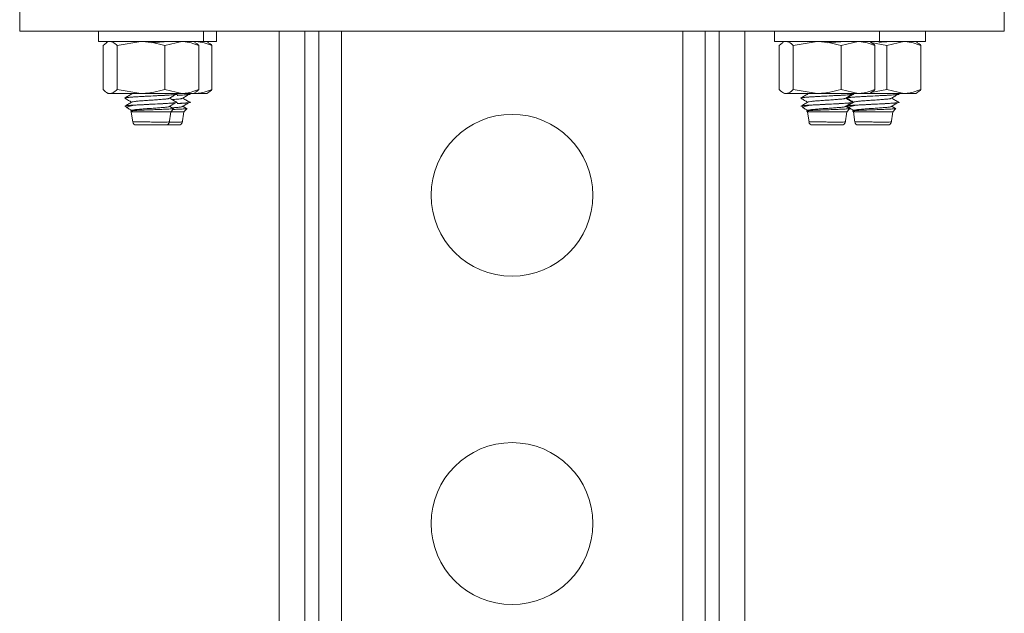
# Model space of a CAD drawing. Header units: millimetres. Extents: x -136 to 1613, y -2821 to -510.
# Tile 59 of 69: x 1463 to 1613, y -684 to -593. Entities that reach past the tile are written whole.
import ezdxf

# ---------------------------------------------------------------- set-up
doc = ezdxf.new("R2010")
doc.units = ezdxf.units.MM

msp = doc.modelspace()

# ---------------------------------------------------------------- linework, layer by layer
at = {"color": 7, "linetype": 'Continuous', "lineweight": 15}
for p, q in [((1463, -595.16), (1463, -585.16)), ((1613, -595.16), (1613, -585.16)), ((1463, -595.16), (1613, -595.16)), ((1475, -595.16), (1475, -596.76)), ((1491, -596.76), (1491, -595.16)), ((1493, -596.76), (1493, -595.16)), ((1502.52, -595.16), (1502.52, -685.16)), ((1506.46, -595.16), (1506.46, -795.16)), ((1508.55, -595.16), (1508.55, -795.16)), ((1512, -595.16), (1512, -795.16)), ((1564, -795.16), (1564, -595.16)), ((1567.44, -795.16), (1567.44, -595.16)), ((1569.54, -795.16), (1569.54, -595.16)), ((1573.48, -795.16), (1573.48, -595.16)), ((1578, -595.16), (1578, -596.76)), ((1594, -596.76), (1594, -595.16)), ((1601, -596.76), (1601, -595.16)), ((1483, -596.76), (1475, -596.76)), ((1476.23, -596.97), (1475.7, -597.34)), ((1476.5, -596.76), (1476.22, -596.92)), ((1477.83, -597.34), (1481.47, -596.76)), ((1491, -596.76), (1483, -596.76)), ((1485.12, -597.34), (1487.71, -596.76)), ((1489.78, -596.92), (1489.5, -596.76)), ((1489.56, -596.79), (1489.71, -596.76)), ((1493, -596.76), (1491, -596.76)), ((1491.78, -596.92), (1491.5, -596.76)), ((1586, -596.76), (1578, -596.76)), ((1579.23, -596.97), (1578.7, -597.34)), ((1579.5, -596.76), (1579.22, -596.92)), ((1580.83, -597.34), (1584.47, -596.76)), ((1594, -596.76), (1586, -596.76)), ((1588.12, -597.34), (1590.71, -596.76)), ((1592.78, -596.92), (1592.5, -596.76)), ((1592.64, -596.92), (1595.12, -597.34)), ((1601, -596.76), (1594, -596.76)), ((1595.12, -597.34), (1597.71, -596.76)), ((1599.78, -596.92), (1599.5, -596.76)), ((1475.7, -597.34), (1475.7, -604.08)), ((1477.83, -597.34), (1477.83, -604.08)), ((1485.12, -597.34), (1485.12, -604.08)), ((1490.29, -597.34), (1490.29, -604.08)), ((1492.29, -597.34), (1492.29, -604.08)), ((1578.7, -597.34), (1578.7, -604.08)), ((1580.83, -597.34), (1580.83, -604.08)), ((1588.12, -597.34), (1588.12, -604.08)), ((1593.29, -597.34), (1593.29, -604.08)), ((1595.12, -597.34), (1595.12, -604.08)), ((1600.29, -597.34), (1600.29, -604.08)), ((1476.22, -604.5), (1476.5, -604.66)), ((1477.83, -604.08), (1481.47, -604.66)), ((1485.12, -604.08), (1487.71, -604.66)), ((1489.5, -604.66), (1489.78, -604.5)), ((1491.5, -604.66), (1491.78, -604.5)), ((1579.22, -604.5), (1579.5, -604.66)), ((1580.83, -604.08), (1584.47, -604.66)), ((1588.12, -604.08), (1590.71, -604.66)), ((1592.5, -604.66), (1592.78, -604.5)), ((1592.64, -604.5), (1595.12, -604.08)), ((1595.12, -604.08), (1597.71, -604.66)), ((1599.5, -604.66), (1599.78, -604.5)), ((1476.76, -604.66), (1476.5, -604.66)), ((1481.47, -604.66), (1476.76, -604.66)), ((1479, -605.36), (1479, -605.37)), ((1479.91, -604.66), (1480.05, -604.74)), ((1487.71, -604.66), (1481.47, -604.66)), ((1486.94, -604.77), (1486.76, -604.66)), ((1487, -604.75), (1487, -604.74)), ((1487, -605.99), (1487, -605.99)), ((1489.5, -604.66), (1487.71, -604.66)), ((1488.94, -604.77), (1488.76, -604.66)), ((1489, -604.75), (1489, -604.74)), ((1489, -605.99), (1489, -605.99)), ((1489.71, -604.66), (1489.5, -604.66)), ((1489.56, -604.63), (1489.71, -604.66)), ((1491.5, -604.66), (1489.71, -604.66)), ((1579.76, -604.66), (1579.5, -604.66)), ((1584.47, -604.66), (1579.76, -604.66)), ((1582, -605.36), (1582, -605.37)), ((1582.91, -604.66), (1583.05, -604.74)), ((1590.71, -604.66), (1584.47, -604.66)), ((1589, -605.36), (1589, -605.37)), ((1589.94, -604.77), (1589.76, -604.66)), ((1590, -604.75), (1590, -604.74)), ((1590, -605.99), (1590, -605.99)), ((1592.5, -604.66), (1590.71, -604.66)), ((1597.71, -604.66), (1592.5, -604.66)), ((1596.94, -604.77), (1596.76, -604.66)), ((1597, -604.75), (1597, -604.74)), ((1597, -605.99), (1597, -605.99)), ((1599.5, -604.66), (1597.71, -604.66)), ((1479.13, -606.58), (1479.43, -606.88)), ((1479.91, -607.36), (1480, -607.45)), ((1480.09, -607.22), (1479.92, -607.32)), ((1480, -607.45), (1480.25, -609.05)), ((1480, -607.45), (1486, -607.45)), ((1480.26, -606.45), (1480.41, -606.45)), ((1485.76, -609.17), (1486, -607.45)), ((1486.4, -606.95), (1485.89, -606.65)), ((1486, -607.45), (1486.49, -606.95)), ((1486.01, -607.45), (1488, -607.45)), ((1487.76, -609.17), (1488, -607.45)), ((1488.4, -606.95), (1487.89, -606.65)), ((1488, -607.45), (1488.49, -606.95)), ((1582.13, -606.58), (1582.43, -606.88)), ((1582.91, -607.36), (1583, -607.45)), ((1583.09, -607.22), (1582.92, -607.32)), ((1583, -607.45), (1583.25, -609.05)), ((1583, -607.45), (1589, -607.45)), ((1583.26, -606.45), (1583.41, -606.45)), ((1588.76, -609.17), (1589, -607.45)), ((1589.4, -606.95), (1588.89, -606.65)), ((1589, -607.45), (1589.49, -606.95)), ((1589.13, -606.58), (1589.43, -606.88)), ((1589.91, -607.36), (1590, -607.45)), ((1590.09, -607.22), (1589.92, -607.32)), ((1590, -607.45), (1590.25, -609.05)), ((1590, -607.45), (1596, -607.45)), ((1590.26, -606.45), (1590.41, -606.45)), ((1595.76, -609.17), (1596, -607.45)), ((1596.4, -606.95), (1595.89, -606.65)), ((1596, -607.45), (1596.49, -606.95)), ((1482.74, -609.45), (1482.74, -609.45))]:
    msp.add_line(p, q, dxfattribs=at)
for centre, radius in [((1538, -620.16), 12.32), ((1538, -670.16), 12.33)]:
    msp.add_circle(centre, radius, dxfattribs=at)
for centre, start, end in [((1480.74, -608.95), 183.3414, 270.0166), ((1583.74, -608.95), 183.3424, 270.0158), ((1590.74, -608.95), 183.3407, 270.0167), ((1485.28, -608.95), 269.974, 353.9245), ((1487.28, -608.95), 269.974, 353.9244), ((1588.28, -608.95), 269.9747, 353.9238), ((1595.28, -608.95), 269.9747, 353.9238)]:
    msp.add_arc(centre, 0.5, start, end, dxfattribs=at)
for points, knots in [([(1477.83, -597.34), (1477.74, -597.25), (1477.39, -596.91), (1477.03, -596.82), (1476.76, -596.76)], [0, 0, 0, 0, 0.257552, 1, 1, 1, 1]), ([(1481.47, -596.76), (1481.56, -596.76), (1482.79, -596.77), (1484, -597.06), (1485.12, -597.34)], [0, 0, 0, 0, 0.070215, 1, 1, 1, 1]), ([(1483.02, -596.93), (1483.17, -596.92), (1483.62, -596.89), (1484.32, -596.83), (1484.91, -596.79), (1485.13, -596.76), (1485.18, -596.76)], [0, 0, 0, 0, 0.180942, 0.542666, 0.898579, 1, 1, 1, 1]), ([(1487.71, -596.76), (1487.77, -596.76), (1488.64, -596.77), (1489.5, -597.06), (1490.29, -597.34)], [0, 0, 0, 0, 0.070214, 1, 1, 1, 1]), ([(1489.71, -596.76), (1489.77, -596.76), (1490.64, -596.77), (1491.5, -597.06), (1492.29, -597.34)], [0, 0, 0, 0, 0.070216, 1, 1, 1, 1]), ([(1490.29, -597.34), (1490.21, -597.25), (1490.03, -597.07), (1489.85, -597.01), (1489.77, -596.98)], [0, 0, 0, 0, 0.5152237, 1, 1, 1, 1]), ([(1492.29, -597.34), (1492.21, -597.25), (1492.03, -597.07), (1491.85, -597.01), (1491.77, -596.98)], [0, 0, 0, 0, 0.515224, 1, 1, 1, 1]), ([(1580.83, -597.34), (1580.74, -597.25), (1580.39, -596.91), (1580.03, -596.82), (1579.76, -596.76)], [0, 0, 0, 0, 0.257552, 1, 1, 1, 1]), ([(1584.47, -596.76), (1584.56, -596.76), (1585.79, -596.77), (1587, -597.06), (1588.12, -597.34)], [0, 0, 0, 0, 0.070214, 1, 1, 1, 1]), ([(1586.02, -596.93), (1586.17, -596.92), (1586.62, -596.89), (1587.32, -596.83), (1587.91, -596.79), (1588.13, -596.76), (1588.18, -596.76)], [0, 0, 0, 0, 0.180942, 0.542666, 0.898579, 1, 1, 1, 1]), ([(1590.71, -596.76), (1590.77, -596.76), (1591.64, -596.77), (1592.5, -597.06), (1593.29, -597.34)], [0, 0, 0, 0, 0.0702144, 1, 1, 1, 1]), ([(1593.29, -597.34), (1593.21, -597.25), (1593.03, -597.07), (1592.85, -597.01), (1592.77, -596.98)], [0, 0, 0, 0, 0.515223, 1, 1, 1, 1]), ([(1593.89, -596.87), (1594.03, -596.86), (1594.45, -596.82), (1594.91, -596.79), (1595.13, -596.76), (1595.18, -596.76)], [0, 0, 0, 0, 0.2833974, 0.8410848, 1, 1, 1, 1]), ([(1597.71, -596.76), (1597.77, -596.76), (1598.64, -596.77), (1599.5, -597.06), (1600.29, -597.34)], [0, 0, 0, 0, 0.070216, 1, 1, 1, 1]), ([(1600.29, -597.34), (1600.21, -597.25), (1600.03, -597.07), (1599.85, -597.01), (1599.77, -596.98)], [0, 0, 0, 0, 0.515224, 1, 1, 1, 1]), ([(1476.76, -604.66), (1476.67, -604.65), (1476.31, -604.62), (1475.96, -604.31), (1475.7, -604.08)], [0, 0, 0, 0, 0.2686329, 1, 1, 1, 1]), ([(1477.83, -604.08), (1477.74, -604.17), (1477.39, -604.51), (1477.03, -604.59), (1476.76, -604.66)], [0, 0, 0, 0, 0.2575517, 1, 1, 1, 1]), ([(1481.47, -604.66), (1481.56, -604.66), (1482.79, -604.65), (1484, -604.35), (1485.12, -604.08)], [0, 0, 0, 0, 0.070215, 1, 1, 1, 1]), ([(1487.71, -604.66), (1487.77, -604.66), (1488.64, -604.65), (1489.5, -604.35), (1490.29, -604.08)], [0, 0, 0, 0, 0.070214, 1, 1, 1, 1]), ([(1489.71, -604.66), (1489.77, -604.66), (1490.64, -604.65), (1491.5, -604.35), (1492.29, -604.08)], [0, 0, 0, 0, 0.070216, 1, 1, 1, 1]), ([(1490.29, -604.08), (1490.21, -604.17), (1490.03, -604.35), (1489.85, -604.41), (1489.77, -604.43)], [0, 0, 0, 0, 0.5152237, 1, 1, 1, 1]), ([(1492.29, -604.08), (1492.21, -604.17), (1492.03, -604.35), (1491.85, -604.41), (1491.77, -604.43)], [0, 0, 0, 0, 0.515224, 1, 1, 1, 1]), ([(1579.76, -604.66), (1579.67, -604.65), (1579.31, -604.62), (1578.96, -604.31), (1578.7, -604.08)], [0, 0, 0, 0, 0.268633, 1, 1, 1, 1]), ([(1580.83, -604.08), (1580.74, -604.17), (1580.39, -604.51), (1580.03, -604.59), (1579.76, -604.66)], [0, 0, 0, 0, 0.257552, 1, 1, 1, 1]), ([(1584.47, -604.66), (1584.56, -604.66), (1585.79, -604.65), (1587, -604.35), (1588.12, -604.08)], [0, 0, 0, 0, 0.070214, 1, 1, 1, 1]), ([(1590.71, -604.66), (1590.77, -604.66), (1591.64, -604.65), (1592.5, -604.35), (1593.29, -604.08)], [0, 0, 0, 0, 0.070214, 1, 1, 1, 1]), ([(1593.29, -604.08), (1593.21, -604.17), (1593.03, -604.35), (1592.85, -604.41), (1592.77, -604.43)], [0, 0, 0, 0, 0.515223, 1, 1, 1, 1]), ([(1597.71, -604.66), (1597.77, -604.66), (1598.64, -604.65), (1599.5, -604.35), (1600.29, -604.08)], [0, 0, 0, 0, 0.070216, 1, 1, 1, 1]), ([(1600.29, -604.08), (1600.21, -604.17), (1600.03, -604.35), (1599.85, -604.41), (1599.77, -604.43)], [0, 0, 0, 0, 0.515224, 1, 1, 1, 1]), ([(1486.96, -604.74), (1486.96, -604.75), (1486.96, -604.77), (1486.86, -604.79), (1486.81, -604.8), (1486.79, -604.8), (1486.79, -604.8), (1486.79, -604.8), (1486.79, -604.8), (1486.79, -604.8), (1486.79, -604.8), (1486.79, -604.8), (1486.79, -604.8), (1486.79, -604.8), (1486.79, -604.8), (1486.78, -604.8), (1486.74, -604.81), (1486.51, -604.84), (1485.93, -604.89), (1484.97, -604.95), (1483.89, -605), (1482.76, -605.06), (1481.81, -605.11), (1481.13, -605.14), (1480.42, -605.19), (1479.82, -605.23), (1479.45, -605.26), (1479.14, -605.3), (1478.94, -605.33), (1479, -605.36), (1479.01, -605.36)], [0, 0, 0, 0, 0.066452, 0.089276, 0.100689, 0.103544, 0.1039, 0.103989, 0.104012, 0.104023, 0.104025, 0.104027, 0.104037, 0.104077, 0.104241, 0.104588, 0.106243, 0.134855, 0.25431, 0.343651, 0.415945, 0.530996, 0.608474, 0.645168, 0.707471, 0.807244, 0.850173, 0.878148, 0.994952, 1, 1, 1, 1]), ([(1480.09, -604.72), (1479.91, -604.82), (1479.55, -605.03), (1479.19, -605.24), (1479.01, -605.35)], [0, 0, 0, 0, 0.499706, 1, 1, 1, 1]), ([(1480.09, -605.97), (1479.91, -606.07), (1479.55, -606.28), (1479.19, -606.49), (1479.01, -606.6)], [0, 0, 0, 0, 0.499706, 1, 1, 1, 1]), ([(1479.02, -605.39), (1479.2, -605.5), (1479.54, -605.7), (1479.89, -605.9), (1480.05, -605.99)], [0, 0, 0, 0, 0.522706, 1, 1, 1, 1]), ([(1479.09, -605.37), (1479.08, -605.35), (1479.04, -605.31), (1479.84, -605.23), (1481.4, -605.13), (1483.38, -605.04), (1485.14, -604.95), (1486.37, -604.86), (1487.03, -604.8), (1486.92, -604.76), (1486.88, -604.75)], [0, 0, 0, 0, 0.0779496, 0.2139824, 0.376088, 0.5362281, 0.6733938, 0.8104278, 0.9468307, 1, 1, 1, 1]), ([(1480.12, -605.97), (1480.13, -605.96), (1480.15, -605.93), (1480.47, -605.88), (1481.04, -605.82), (1481.8, -605.76), (1482.67, -605.7), (1483.56, -605.64), (1484.41, -605.58), (1485.11, -605.52), (1485.56, -605.47), (1485.67, -605.44), (1485.7, -605.44)], [0, 0, 0, 0, 0.054739, 0.167609, 0.280449, 0.394867, 0.506719, 0.620839, 0.734377, 0.846603, 0.961129, 1, 1, 1, 1]), ([(1486.99, -605.99), (1486.99, -605.99), (1487.05, -606.01), (1486.84, -606.05), (1486.36, -606.1), (1485.57, -606.16), (1484.54, -606.22), (1483.39, -606.28), (1482.22, -606.34), (1481.15, -606.39), (1480.57, -606.43), (1480.26, -606.45)], [0, 0, 0, 0, 0.008764, 0.132129, 0.254896, 0.385998, 0.498511, 0.639415, 0.763835, 0.873133, 1, 1, 1, 1]), ([(1485.73, -605.44), (1485.9, -605.33), (1486.24, -605.13), (1486.58, -604.92), (1486.75, -604.81)], [0, 0, 0, 0, 0.499938, 1, 1, 1, 1]), ([(1486.94, -606.02), (1486.77, -605.92), (1486.42, -605.71), (1486.07, -605.5), (1485.89, -605.4)], [0, 0, 0, 0, 0.500046, 1, 1, 1, 1]), ([(1486.22, -605.59), (1486.28, -605.59), (1486.61, -605.56), (1487.11, -605.52), (1487.56, -605.47), (1487.67, -605.44), (1487.7, -605.44)], [0, 0, 0, 0, 0.07953, 0.468433, 0.865301, 1, 1, 1, 1]), ([(1488.96, -604.74), (1488.96, -604.75), (1488.96, -604.77), (1488.86, -604.79), (1488.81, -604.8), (1488.79, -604.8), (1488.79, -604.8), (1488.79, -604.8), (1488.79, -604.8), (1488.79, -604.8), (1488.79, -604.8), (1488.79, -604.8), (1488.79, -604.8), (1488.79, -604.8), (1488.79, -604.8), (1488.78, -604.8), (1488.74, -604.81), (1488.51, -604.84), (1487.96, -604.89), (1487.27, -604.93), (1486.99, -604.94)], [0, 0, 0, 0, 0.199282, 0.267729, 0.301958, 0.310516, 0.311585, 0.311852, 0.31192, 0.311952, 0.311958, 0.311966, 0.311996, 0.312115, 0.312606, 0.313646, 0.318609, 0.404414, 0.762646, 1, 1, 1, 1]), ([(1486.99, -604.95), (1487.02, -604.95), (1487.59, -604.92), (1488.35, -604.86), (1489.03, -604.8), (1488.92, -604.76), (1488.88, -604.75)], [0, 0, 0, 0, 0.019935, 0.43114, 0.840452, 1, 1, 1, 1]), ([(1488.99, -605.99), (1488.99, -605.99), (1489.05, -606.01), (1488.84, -606.05), (1488.35, -606.1), (1487.69, -606.15), (1487.16, -606.18), (1486.99, -606.19)], [0, 0, 0, 0, 0.019488, 0.293819, 0.566816, 0.858348, 1, 1, 1, 1]), ([(1487.73, -605.44), (1487.9, -605.33), (1488.24, -605.13), (1488.58, -604.92), (1488.75, -604.81)], [0, 0, 0, 0, 0.49994, 1, 1, 1, 1]), ([(1488.94, -606.02), (1488.77, -605.92), (1488.42, -605.71), (1488.07, -605.5), (1487.89, -605.4)], [0, 0, 0, 0, 0.500047, 1, 1, 1, 1]), ([(1589.96, -604.74), (1589.96, -604.75), (1589.96, -604.77), (1589.86, -604.79), (1589.81, -604.8), (1589.79, -604.8), (1589.79, -604.8), (1589.79, -604.8), (1589.79, -604.8), (1589.79, -604.8), (1589.79, -604.8), (1589.79, -604.8), (1589.79, -604.8), (1589.79, -604.8), (1589.79, -604.8), (1589.78, -604.8), (1589.74, -604.81), (1589.51, -604.84), (1588.93, -604.89), (1587.97, -604.95), (1586.89, -605), (1585.76, -605.06), (1584.81, -605.11), (1584.13, -605.14), (1583.42, -605.19), (1582.82, -605.23), (1582.45, -605.26), (1582.14, -605.3), (1581.94, -605.33), (1582, -605.36), (1582.01, -605.36)], [0, 0, 0, 0, 0.066452, 0.089276, 0.10069, 0.103544, 0.1039, 0.103989, 0.104012, 0.104023, 0.104025, 0.104027, 0.104037, 0.104077, 0.104241, 0.104588, 0.106243, 0.134855, 0.25431, 0.343651, 0.415945, 0.530996, 0.608474, 0.645168, 0.70747, 0.807244, 0.850173, 0.878148, 0.994952, 1, 1, 1, 1]), ([(1583.09, -604.72), (1582.91, -604.82), (1582.55, -605.03), (1582.19, -605.24), (1582.01, -605.35)], [0, 0, 0, 0, 0.499706, 1, 1, 1, 1]), ([(1583.09, -605.97), (1582.91, -606.07), (1582.55, -606.28), (1582.19, -606.49), (1582.01, -606.6)], [0, 0, 0, 0, 0.499706, 1, 1, 1, 1]), ([(1582.02, -605.39), (1582.2, -605.5), (1582.54, -605.7), (1582.89, -605.9), (1583.05, -605.99)], [0, 0, 0, 0, 0.522706, 1, 1, 1, 1]), ([(1582.09, -605.37), (1582.08, -605.35), (1582.04, -605.31), (1582.84, -605.23), (1584.4, -605.13), (1586.38, -605.04), (1588.14, -604.95), (1589.37, -604.86), (1590.03, -604.8), (1589.92, -604.76), (1589.88, -604.75)], [0, 0, 0, 0, 0.07795, 0.213982, 0.376088, 0.536228, 0.673394, 0.810428, 0.946831, 1, 1, 1, 1]), ([(1583.12, -605.97), (1583.13, -605.96), (1583.15, -605.93), (1583.47, -605.88), (1584.04, -605.82), (1584.8, -605.76), (1585.67, -605.7), (1586.56, -605.64), (1587.41, -605.58), (1588.11, -605.52), (1588.56, -605.47), (1588.67, -605.44), (1588.7, -605.44)], [0, 0, 0, 0, 0.054739, 0.167609, 0.28045, 0.394867, 0.50672, 0.62084, 0.734379, 0.846605, 0.96113, 1, 1, 1, 1]), ([(1589.99, -605.99), (1589.99, -605.99), (1590.05, -606.01), (1589.84, -606.05), (1589.36, -606.1), (1588.57, -606.16), (1587.54, -606.22), (1586.39, -606.28), (1585.22, -606.34), (1584.15, -606.39), (1583.57, -606.43), (1583.26, -606.45)], [0, 0, 0, 0, 0.008764, 0.132129, 0.254896, 0.385997, 0.498511, 0.639415, 0.763836, 0.873133, 1, 1, 1, 1]), ([(1588.73, -605.44), (1588.9, -605.33), (1589.24, -605.13), (1589.58, -604.92), (1589.75, -604.81)], [0, 0, 0, 0, 0.499935, 1, 1, 1, 1]), ([(1589.94, -606.02), (1589.77, -605.92), (1589.42, -605.71), (1589.07, -605.5), (1588.89, -605.4)], [0, 0, 0, 0, 0.500045, 1, 1, 1, 1]), ([(1596.96, -604.74), (1596.96, -604.75), (1596.96, -604.77), (1596.86, -604.79), (1596.81, -604.8), (1596.79, -604.8), (1596.79, -604.8), (1596.79, -604.8), (1596.79, -604.8), (1596.79, -604.8), (1596.79, -604.8), (1596.79, -604.8), (1596.79, -604.8), (1596.79, -604.8), (1596.79, -604.8), (1596.78, -604.8), (1596.74, -604.81), (1596.51, -604.84), (1595.93, -604.89), (1594.97, -604.95), (1593.89, -605), (1592.76, -605.06), (1591.81, -605.11), (1591.13, -605.14), (1590.42, -605.19), (1589.82, -605.23), (1589.45, -605.26), (1589.14, -605.3), (1588.94, -605.33), (1589, -605.36), (1589.01, -605.36)], [0, 0, 0, 0, 0.066452, 0.089277, 0.10069, 0.103543, 0.1039, 0.103989, 0.104012, 0.104023, 0.104024, 0.104027, 0.104037, 0.104077, 0.104241, 0.104588, 0.106242, 0.134855, 0.25431, 0.34365, 0.415945, 0.530995, 0.608474, 0.645168, 0.70747, 0.807244, 0.850172, 0.878147, 0.99495, 1, 1, 1, 1]), ([(1590.09, -604.72), (1589.91, -604.82), (1589.55, -605.03), (1589.19, -605.24), (1589.01, -605.35)], [0, 0, 0, 0, 0.499706, 1, 1, 1, 1]), ([(1590.09, -605.97), (1589.91, -606.07), (1589.55, -606.28), (1589.19, -606.49), (1589.01, -606.6)], [0, 0, 0, 0, 0.499706, 1, 1, 1, 1]), ([(1589.02, -605.39), (1589.2, -605.5), (1589.54, -605.7), (1589.89, -605.9), (1590.05, -605.99)], [0, 0, 0, 0, 0.5227055, 1, 1, 1, 1]), ([(1589.09, -605.37), (1589.08, -605.35), (1589.04, -605.31), (1589.84, -605.23), (1591.4, -605.13), (1593.38, -605.04), (1595.14, -604.95), (1596.37, -604.86), (1597.03, -604.8), (1596.92, -604.76), (1596.88, -604.75)], [0, 0, 0, 0, 0.07795, 0.213983, 0.376089, 0.536229, 0.673394, 0.810428, 0.946831, 1, 1, 1, 1]), ([(1590.12, -605.97), (1590.13, -605.96), (1590.15, -605.93), (1590.47, -605.88), (1591.04, -605.82), (1591.8, -605.76), (1592.67, -605.7), (1593.56, -605.64), (1594.41, -605.58), (1595.11, -605.52), (1595.56, -605.47), (1595.67, -605.44), (1595.7, -605.44)], [0, 0, 0, 0, 0.054738, 0.167608, 0.280449, 0.394867, 0.506719, 0.620838, 0.734377, 0.846604, 0.961129, 1, 1, 1, 1]), ([(1596.99, -605.99), (1596.99, -605.99), (1597.05, -606.01), (1596.84, -606.05), (1596.36, -606.1), (1595.57, -606.16), (1594.54, -606.22), (1593.39, -606.28), (1592.22, -606.34), (1591.15, -606.39), (1590.57, -606.43), (1590.26, -606.45)], [0, 0, 0, 0, 0.0087639, 0.1321291, 0.2548951, 0.3859964, 0.4985108, 0.6394141, 0.7638346, 0.8731331, 1, 1, 1, 1]), ([(1595.73, -605.44), (1595.9, -605.33), (1596.24, -605.13), (1596.58, -604.92), (1596.75, -604.81)], [0, 0, 0, 0, 0.499942, 1, 1, 1, 1]), ([(1596.94, -606.02), (1596.77, -605.92), (1596.42, -605.71), (1596.07, -605.5), (1595.89, -605.4)], [0, 0, 0, 0, 0.500046, 1, 1, 1, 1]), ([(1479.15, -606.55), (1479.14, -606.54), (1479.11, -606.52), (1479.52, -606.48), (1480.03, -606.46), (1480.26, -606.45)], [0, 0, 0, 0, 0.263731, 0.672732, 1, 1, 1, 1]), ([(1480.41, -606.45), (1480.14, -606.5), (1479.6, -606.61), (1479.31, -606.74), (1479.42, -606.83), (1479.46, -606.86)], [0, 0, 0, 0, 0.401094, 0.8099154, 1, 1, 1, 1]), ([(1479.51, -606.92), (1479.52, -606.93), (1479.71, -607.04), (1479.89, -607.15), (1480.05, -607.24)], [0, 0, 0, 0, 0.096863, 1, 1, 1, 1]), ([(1479.94, -607.34), (1479.92, -607.34), (1479.88, -607.31), (1480.19, -607.28), (1480.81, -607.24), (1481.71, -607.19), (1482.78, -607.15), (1483.9, -607.11), (1484.94, -607.07), (1485.78, -607.03), (1486.29, -606.99), (1486.37, -606.97), (1486.39, -606.97)], [0, 0, 0, 0, 0.055203, 0.162475, 0.269674, 0.379881, 0.490522, 0.602835, 0.716895, 0.831363, 0.94882, 1, 1, 1, 1]), ([(1480.11, -607.22), (1480.11, -607.22), (1480.1, -607.19), (1480.36, -607.15), (1480.86, -607.09), (1481.58, -607.03), (1482.42, -606.97), (1483.32, -606.91), (1484.19, -606.84), (1484.94, -606.79), (1485.47, -606.73), (1485.64, -606.7), (1485.7, -606.69)], [0, 0, 0, 0, 0.02289, 0.13669, 0.24871, 0.363215, 0.475583, 0.588942, 0.703155, 0.814972, 0.92932, 1, 1, 1, 1]), ([(1480.41, -606.45), (1480.62, -606.43), (1481.28, -606.39), (1482.69, -606.33), (1484.41, -606.24), (1485.95, -606.15), (1486.45, -606.1), (1486.69, -606.07)], [0, 0, 0, 0, 0.104075, 0.325999, 0.55165, 0.773434, 1, 1, 1, 1]), ([(1485.73, -606.69), (1485.9, -606.58), (1486.24, -606.38), (1486.58, -606.17), (1486.75, -606.06)], [0, 0, 0, 0, 0.499938, 1, 1, 1, 1]), ([(1486.22, -606.84), (1486.46, -606.82), (1486.96, -606.79), (1487.47, -606.73), (1487.64, -606.7), (1487.7, -606.69)], [0, 0, 0, 0, 0.361783, 0.756203, 1, 1, 1, 1]), ([(1486.42, -607.09), (1486.59, -607.08), (1487.11, -607.06), (1487.78, -607.03), (1488.3, -606.99), (1488.37, -606.97), (1488.39, -606.97)], [0, 0, 0, 0, 0.159838, 0.499541, 0.848116, 1, 1, 1, 1]), ([(1486.99, -606.2), (1487.28, -606.19), (1488.1, -606.14), (1488.46, -606.1), (1488.69, -606.07)], [0, 0, 0, 0, 0.359746, 1, 1, 1, 1]), ([(1487.73, -606.69), (1487.9, -606.58), (1488.24, -606.38), (1488.58, -606.17), (1488.75, -606.06)], [0, 0, 0, 0, 0.49994, 1, 1, 1, 1]), ([(1582.15, -606.55), (1582.14, -606.54), (1582.11, -606.52), (1582.52, -606.48), (1583.03, -606.46), (1583.26, -606.45)], [0, 0, 0, 0, 0.263731, 0.672733, 1, 1, 1, 1]), ([(1583.41, -606.45), (1583.14, -606.5), (1582.6, -606.61), (1582.31, -606.74), (1582.42, -606.83), (1582.46, -606.86)], [0, 0, 0, 0, 0.4010942, 0.8099155, 1, 1, 1, 1]), ([(1582.51, -606.92), (1582.52, -606.93), (1582.71, -607.04), (1582.89, -607.15), (1583.05, -607.24)], [0, 0, 0, 0, 0.096867, 1, 1, 1, 1]), ([(1582.94, -607.34), (1582.92, -607.34), (1582.88, -607.31), (1583.19, -607.28), (1583.81, -607.24), (1584.71, -607.19), (1585.78, -607.15), (1586.9, -607.11), (1587.94, -607.07), (1588.78, -607.03), (1589.29, -606.99), (1589.37, -606.97), (1589.39, -606.97)], [0, 0, 0, 0, 0.055203, 0.162476, 0.269674, 0.379881, 0.490522, 0.602836, 0.716895, 0.831363, 0.94882, 1, 1, 1, 1]), ([(1583.11, -607.22), (1583.11, -607.22), (1583.1, -607.19), (1583.36, -607.15), (1583.86, -607.09), (1584.58, -607.03), (1585.42, -606.97), (1586.32, -606.91), (1587.19, -606.84), (1587.94, -606.79), (1588.47, -606.73), (1588.64, -606.7), (1588.7, -606.69)], [0, 0, 0, 0, 0.022892, 0.13669, 0.248709, 0.363216, 0.475584, 0.588942, 0.703156, 0.814972, 0.92932, 1, 1, 1, 1]), ([(1583.41, -606.45), (1583.62, -606.43), (1584.28, -606.39), (1585.69, -606.33), (1587.41, -606.24), (1588.95, -606.15), (1589.45, -606.1), (1589.69, -606.07)], [0, 0, 0, 0, 0.104076, 0.326, 0.551649, 0.773434, 1, 1, 1, 1]), ([(1588.73, -606.69), (1588.9, -606.58), (1589.24, -606.38), (1589.58, -606.17), (1589.75, -606.06)], [0, 0, 0, 0, 0.499935, 1, 1, 1, 1]), ([(1589.15, -606.55), (1589.14, -606.54), (1589.11, -606.52), (1589.52, -606.48), (1590.03, -606.46), (1590.26, -606.45)], [0, 0, 0, 0, 0.263731, 0.672733, 1, 1, 1, 1]), ([(1590.41, -606.45), (1590.14, -606.5), (1589.6, -606.61), (1589.31, -606.74), (1589.42, -606.83), (1589.46, -606.86)], [0, 0, 0, 0, 0.401096, 0.8099182, 1, 1, 1, 1]), ([(1589.51, -606.92), (1589.52, -606.93), (1589.71, -607.04), (1589.89, -607.15), (1590.05, -607.24)], [0, 0, 0, 0, 0.096867, 1, 1, 1, 1]), ([(1589.94, -607.34), (1589.92, -607.34), (1589.88, -607.31), (1590.19, -607.28), (1590.81, -607.24), (1591.71, -607.19), (1592.78, -607.15), (1593.9, -607.11), (1594.94, -607.07), (1595.78, -607.03), (1596.29, -606.99), (1596.37, -606.97), (1596.39, -606.97)], [0, 0, 0, 0, 0.055204, 0.162476, 0.269673, 0.379881, 0.490522, 0.602835, 0.716895, 0.831362, 0.94882, 1, 1, 1, 1]), ([(1590.11, -607.22), (1590.11, -607.22), (1590.1, -607.19), (1590.36, -607.15), (1590.86, -607.09), (1591.58, -607.03), (1592.42, -606.97), (1593.32, -606.91), (1594.19, -606.84), (1594.94, -606.79), (1595.47, -606.73), (1595.64, -606.7), (1595.7, -606.69)], [0, 0, 0, 0, 0.022891, 0.13669, 0.24871, 0.363216, 0.475584, 0.588943, 0.703156, 0.814972, 0.929321, 1, 1, 1, 1]), ([(1590.41, -606.45), (1590.62, -606.43), (1591.28, -606.39), (1592.69, -606.33), (1594.41, -606.24), (1595.95, -606.15), (1596.45, -606.1), (1596.69, -606.07)], [0, 0, 0, 0, 0.104075, 0.325999, 0.55165, 0.773434, 1, 1, 1, 1]), ([(1595.73, -606.69), (1595.9, -606.58), (1596.24, -606.38), (1596.58, -606.17), (1596.75, -606.06)], [0, 0, 0, 0, 0.499942, 1, 1, 1, 1]), ([(1485.25, -609.45), (1485.25, -609.45), (1485.28, -609.45), (1485.06, -609.45), (1484.66, -609.45), (1484.11, -609.45), (1483.46, -609.45), (1482.69, -609.45), (1481.96, -609.45), (1481.34, -609.45), (1480.92, -609.45), (1480.72, -609.45), (1480.76, -609.45), (1480.77, -609.45)], [0, 0, 0, 0, 0.039982, 0.148085, 0.254702, 0.329101, 0.435178, 0.541265, 0.647256, 0.754151, 0.862571, 0.972322, 1, 1, 1, 1]), ([(1487.25, -609.45), (1487.25, -609.45), (1487.28, -609.45), (1487.06, -609.45), (1486.66, -609.45), (1486.13, -609.45), (1485.74, -609.45), (1485.53, -609.45)], [0, 0, 0, 0, 0.094312, 0.349304, 0.60079, 0.776282, 1, 1, 1, 1]), ([(1588.25, -609.45), (1588.25, -609.45), (1588.28, -609.45), (1588.06, -609.45), (1587.66, -609.45), (1587.11, -609.45), (1586.46, -609.45), (1585.69, -609.45), (1584.96, -609.45), (1584.34, -609.45), (1583.92, -609.45), (1583.72, -609.45), (1583.76, -609.45), (1583.77, -609.45)], [0, 0, 0, 0, 0.039982, 0.148085, 0.254702, 0.329102, 0.435178, 0.541265, 0.647257, 0.75415, 0.862571, 0.972322, 1, 1, 1, 1]), ([(1595.25, -609.45), (1595.25, -609.45), (1595.28, -609.45), (1595.06, -609.45), (1594.66, -609.45), (1594.11, -609.45), (1593.46, -609.45), (1592.69, -609.45), (1591.96, -609.45), (1591.34, -609.45), (1590.92, -609.45), (1590.72, -609.45), (1590.76, -609.45), (1590.77, -609.45)], [0, 0, 0, 0, 0.0399831, 0.148086, 0.2547022, 0.3291013, 0.435178, 0.5412653, 0.647257, 0.7541507, 0.8625706, 0.9723234, 1, 1, 1, 1])]:
    msp.add_open_spline(points, degree=3, knots=knots, dxfattribs=at)
at = {"color": 8, "linetype": 'Continuous', "lineweight": 15}
for points, knots in [([(1480.28, -608.97), (1480.27, -608.97), (1480.21, -608.97), (1480.45, -608.97), (1480.97, -608.98), (1481.72, -608.99), (1482.61, -609), (1483.55, -609.01), (1484.35, -609.01), (1485.02, -609.01), (1485.51, -609.01), (1485.78, -609), (1485.75, -608.99), (1485.74, -608.99)], [0, 0, 0, 0, 0.037282, 0.145242, 0.251953, 0.357362, 0.462113, 0.567089, 0.67201, 0.745584, 0.851089, 0.957978, 1, 1, 1, 1]), ([(1485.78, -609.01), (1486, -609.01), (1486.42, -609.01), (1487.02, -609.01), (1487.51, -609.01), (1487.78, -609), (1487.75, -608.99), (1487.74, -608.99)], [0, 0, 0, 0, 0.187583, 0.369821, 0.631153, 0.895912, 1, 1, 1, 1]), ([(1583.28, -608.97), (1583.27, -608.97), (1583.21, -608.97), (1583.45, -608.97), (1583.97, -608.98), (1584.72, -608.99), (1585.61, -609), (1586.55, -609.01), (1587.35, -609.01), (1588.02, -609.01), (1588.51, -609.01), (1588.78, -609), (1588.75, -608.99), (1588.74, -608.99)], [0, 0, 0, 0, 0.03728, 0.145241, 0.251951, 0.357361, 0.462112, 0.567089, 0.672009, 0.745584, 0.851088, 0.957978, 1, 1, 1, 1]), ([(1590.28, -608.97), (1590.27, -608.97), (1590.21, -608.97), (1590.45, -608.97), (1590.97, -608.98), (1591.72, -608.99), (1592.61, -609), (1593.55, -609.01), (1594.35, -609.01), (1595.02, -609.01), (1595.51, -609.01), (1595.78, -609), (1595.75, -608.99), (1595.74, -608.99)], [0, 0, 0, 0, 0.03728, 0.145241, 0.251951, 0.357361, 0.462112, 0.567089, 0.672009, 0.745583, 0.851087, 0.957977, 1, 1, 1, 1])]:
    msp.add_open_spline(points, degree=3, knots=knots, dxfattribs=at)

doc.saveas('drawing.dxf')
